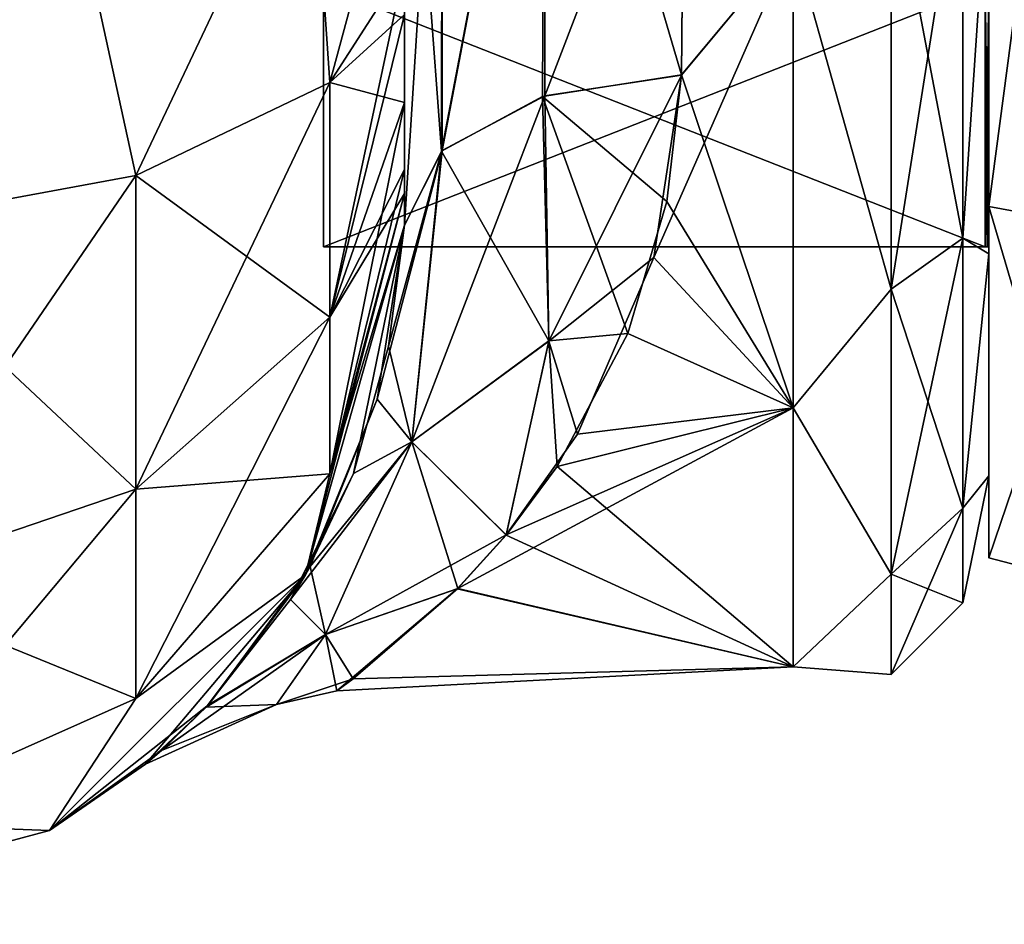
# Model space of a CAD drawing. Extents: x -23 to 470, y -1800 to 0.
# Tile 90 of 213: x 443 to 460, y -1800 to -1784. Entities that reach past the tile are written whole.
import ezdxf

# ---------------------------------------------------------------- set-up
doc = ezdxf.new("R2010")
doc.units = 0
doc.header["$LTSCALE"] = 61.997326
for name, color, linetype in [('585', 7, 'CONTINUOUS'), ('587', 7, 'CONTINUOUS'), ('588', 7, 'CONTINUOUS'), ('618', 7, 'CONTINUOUS'), ('619', 7, 'CONTINUOUS'), ('620', 7, 'CONTINUOUS'), ('627', 7, 'CONTINUOUS'), ('628', 7, 'CONTINUOUS'), ('631', 7, 'CONTINUOUS'), ('634', 7, 'CONTINUOUS'), ('729', 7, 'CONTINUOUS'), ('730', 7, 'CONTINUOUS'), ('731', 7, 'CONTINUOUS'), ('732', 7, 'CONTINUOUS'), ('735', 7, 'CONTINUOUS'), ('736', 7, 'CONTINUOUS'), ('737', 7, 'CONTINUOUS'), ('738', 7, 'CONTINUOUS')]:
    doc.layers.add(name, color=color, linetype=linetype)

msp = doc.modelspace()

# ---------------------------------------------------------------- linework, layer by layer
at = {"layer": '585', "linetype": 'CONTINUOUS'}
for points in [[(449.55, -1736.813, -39.073), (449.55, -1743.908, -33.612), (449.55, -1787.5, -74.5), (449.55, -1736.813, -39.073)], [(449.55, -1736.977, -43.007), (449.55, -1736.813, -39.073), (449.55, -1787.5, -74.5), (449.55, -1736.977, -43.007)], [(449.55, -1786.933, 77.36), (449.55, -1787.5, 74.5), (449.55, -1736.977, 79.993), (449.55, -1786.933, 77.36)], [(449.55, -1736.977, 79.993), (449.55, -1787.5, 74.5), (449.55, -1744.158, 74.304), (449.55, -1736.977, 79.993)], [(449.55, -1786.5, 78.234), (449.55, -1786.933, 77.36), (449.55, -1736.977, 79.993), (449.55, -1786.5, 78.234)], [(449.55, -1785.305, 79.801), (449.55, -1786.5, 78.234), (449.55, -1736.977, 79.993), (449.55, -1785.305, 79.801)], [(449.55, -1783.734, 81), (449.55, -1785.305, 79.801), (449.55, -1736.977, 79.993), (449.55, -1783.734, 81)], [(449.55, -1744.158, -48.696), (449.55, -1736.977, -43.007), (449.55, -1787.5, -74.5), (449.55, -1744.158, -48.696)], [(449.55, -1736.981, -79.992), (449.55, -1744.161, -74.301), (449.55, -1785.305, -79.801), (449.55, -1736.981, -79.992)], [(449.55, -1783.734, -81), (449.55, -1736.981, -79.992), (449.55, -1785.305, -79.801), (449.55, -1783.734, -81)], [(449.55, -1787.5, -74.5), (449.55, -1743.908, -33.612), (449.55, -1777.301, -28.507), (449.55, -1787.5, -74.5)], [(449.55, -1787.5, 74.5), (449.55, -1787.5, 24.51), (449.55, -1744.158, 74.304), (449.55, -1787.5, 74.5)], [(449.55, -1744.158, 74.304), (449.55, -1787.5, 24.51), (449.55, -1748.128, 66.083), (449.55, -1744.158, 74.304)], [(449.55, -1748.128, -56.917), (449.55, -1744.158, -48.696), (449.55, -1787.5, -74.5), (449.55, -1748.128, -56.917)], [(449.55, -1748.129, 56.921), (449.55, -1787.5, 24.51), (449.55, -1744.161, 48.699), (449.55, -1748.129, 56.921)], [(449.55, -1744.161, 48.699), (449.55, -1787.5, 24.51), (449.55, -1777.301, 28.507), (449.55, -1744.161, 48.699)], [(449.55, -1744.161, -74.301), (449.55, -1748.129, -66.079), (449.55, -1787.5, -74.5), (449.55, -1744.161, -74.301)], [(449.55, -1785.305, -79.801), (449.55, -1744.161, -74.301), (449.55, -1786.5, -78.234), (449.55, -1785.305, -79.801)], [(449.55, -1786.5, -78.234), (449.55, -1744.161, -74.301), (449.55, -1786.933, -77.36), (449.55, -1786.5, -78.234)], [(449.55, -1786.933, -77.36), (449.55, -1744.161, -74.301), (449.55, -1787.5, -74.5), (449.55, -1786.933, -77.36)], [(449.55, -1748.128, 66.083), (449.55, -1787.5, 24.51), (449.55, -1748.129, 56.921), (449.55, -1748.128, 66.083)], [(449.55, -1748.129, -66.079), (449.55, -1748.128, -56.917), (449.55, -1787.5, -74.5), (449.55, -1748.129, -66.079)], [(449.55, -1787.5, -24.51), (449.55, -1787.5, -74.5), (449.55, -1777.301, -28.507), (449.55, -1787.5, -24.51)]]:
    msp.add_3dface(points, dxfattribs=at)
at = {"layer": '587', "linetype": 'CONTINUOUS'}
for points in [[(460, -1752.022, 4.582), (460, -1755.991, 12.803), (460, -1791.978, 4.582), (460, -1752.022, 4.582)], [(460, -1752.022, -4.582), (460, -1752.022, 4.582), (460, -1791.978, 4.582), (460, -1752.022, -4.582)], [(460, -1755.991, -12.803), (460, -1752.022, -4.582), (460, -1788.009, -12.803), (460, -1755.991, -12.803)], [(460, -1788.009, -12.803), (460, -1752.022, -4.582), (460, -1791.978, -4.582), (460, -1788.009, -12.803)], [(460, -1791.978, -4.582), (460, -1752.022, -4.582), (460, -1791.978, 4.582), (460, -1791.978, -4.582)], [(460, -1755.991, 12.803), (460, -1763.173, 18.494), (460, -1788.009, 12.803), (460, -1755.991, 12.803)], [(460, -1791.978, 4.582), (460, -1755.991, 12.803), (460, -1788.009, 12.803), (460, -1791.978, 4.582)], [(460, -1780.827, -18.494), (460, -1755.991, -12.803), (460, -1788.009, -12.803), (460, -1780.827, -18.494)], [(460, -1788.009, 12.803), (460, -1763.173, 18.494), (460, -1780.826, 18.494), (460, -1788.009, 12.803)]]:
    msp.add_3dface(points, dxfattribs=at)
at = {"layer": '588', "linetype": 'CONTINUOUS'}
for points in [[(454.5, -1784.819, 20.289), (456.5, -1782.413, 21.623), (454.553, -1778.684, 23.05), (454.5, -1784.819, 20.289)], [(454.553, -1778.685, -23.05), (456.5, -1782.413, -21.623), (454.5, -1784.808, -20.297), (454.553, -1778.685, -23.05)], [(456.5, -1790.764, 14.964), (456.5, -1782.413, 21.623), (454.005, -1788.075, 17.822), (456.5, -1790.764, 14.964)], [(454.005, -1788.075, 17.822), (456.5, -1782.413, 21.623), (454.5, -1784.819, 20.289), (454.005, -1788.075, 17.822)], [(456.5, -1782.413, -21.623), (456.5, -1790.764, -14.964), (454.5, -1784.808, -20.297), (456.5, -1782.413, -21.623)], [(454.5, -1784.808, -20.297), (456.5, -1790.764, -14.964), (454.239, -1787.075, -18.674), (454.5, -1784.808, -20.297)], [(454.239, -1787.075, -18.674), (456.5, -1790.764, -14.964), (453.541, -1789.435, -16.493), (454.239, -1787.075, -18.674)], [(452.643, -1791.236, 14.351), (456.5, -1790.764, 14.964), (454.005, -1788.075, 17.822), (452.643, -1791.236, 14.351)], [(453.541, -1789.435, -16.493), (456.5, -1790.764, -14.964), (452.28, -1791.813, -13.544), (453.541, -1789.435, -16.493)], [(456.5, -1795.398, 5.341), (456.5, -1790.764, 14.964), (450.491, -1794.002, 9.588), (456.5, -1795.398, 5.341)], [(450.491, -1794.002, 9.588), (456.5, -1790.764, 14.964), (451.368, -1793.036, 11.553), (450.491, -1794.002, 9.588)], [(451.368, -1793.036, 11.553), (456.5, -1790.764, 14.964), (452.643, -1791.236, 14.351), (451.368, -1793.036, 11.553)], [(456.5, -1790.764, -14.964), (456.5, -1795.398, -5.341), (452.28, -1791.813, -13.544), (456.5, -1790.764, -14.964)], [(452.28, -1791.813, -13.544), (456.5, -1795.398, -5.341), (451.364, -1793.041, -11.544), (452.28, -1791.813, -13.544)], [(451.364, -1793.041, -11.544), (456.5, -1795.398, -5.341), (450.499, -1793.994, -9.605), (451.364, -1793.041, -11.544)], [(448.34, -1795.823, 2.907), (456.5, -1795.398, 5.341), (450.491, -1794.002, 9.588), (448.34, -1795.823, 2.907)], [(450.499, -1793.994, -9.605), (456.5, -1795.398, -5.341), (448.632, -1795.611, -4.302), (450.499, -1793.994, -9.605)], [(448.632, -1795.611, -4.302), (456.5, -1795.398, 5.341), (448.34, -1795.823, 2.907), (448.632, -1795.611, -4.302)], [(456.5, -1795.398, -5.341), (456.5, -1795.398, 5.341), (448.632, -1795.611, -4.302), (456.5, -1795.398, -5.341)]]:
    msp.add_3dface(points, dxfattribs=at)
at = {"layer": '618', "linetype": 'CONTINUOUS'}
for points in [[(443.3, -1780, 92.825), (437.05, -1780, 94.5), (439.732, -1787.534, 92.688), (443.3, -1780, 92.825)], [(444.744, -1786.61, 90.458), (443.3, -1780, 92.825), (439.732, -1787.534, 92.688), (444.744, -1786.61, 90.458)], [(447.875, -1780, 88.25), (443.3, -1780, 92.825), (444.744, -1786.61, 90.458), (447.875, -1780, 88.25)], [(448.212, -1784.946, 86.44), (447.875, -1780, 88.25), (444.744, -1786.61, 90.458), (448.212, -1784.946, 86.44)], [(449.55, -1782.865, 81.431), (447.875, -1780, 88.25), (448.212, -1784.946, 86.44), (449.55, -1782.865, 81.431)], [(449.55, -1783.734, 81), (449.55, -1782.865, 81.431), (448.212, -1784.946, 86.44), (449.55, -1783.734, 81)], [(449.55, -1785.305, 79.801), (449.55, -1783.734, 81), (448.212, -1784.946, 86.44), (449.55, -1785.305, 79.801)], [(448.212, -1784.946, 86.44), (444.744, -1786.61, 90.458), (448.212, -1789.142, 83.635), (448.212, -1784.946, 86.44)], [(449.55, -1785.305, 79.801), (448.212, -1784.946, 86.44), (448.212, -1789.142, 83.635), (449.55, -1785.305, 79.801)], [(449.55, -1786.5, 78.234), (449.55, -1785.305, 79.801), (448.212, -1789.142, 83.635), (449.55, -1786.5, 78.234)], [(444.744, -1786.61, 90.458), (439.732, -1787.534, 92.688), (444.744, -1792.219, 86.709), (444.744, -1786.61, 90.458)], [(444.744, -1786.61, 90.458), (444.744, -1792.219, 86.709), (448.212, -1789.142, 83.635), (444.744, -1786.61, 90.458)], [(449.55, -1786.933, 77.36), (449.55, -1786.5, 78.234), (448.212, -1789.142, 83.635), (449.55, -1786.933, 77.36)], [(449.55, -1787.5, 74.5), (449.55, -1786.933, 77.36), (448.212, -1791.944, 79.436), (449.55, -1787.5, 74.5)], [(448.212, -1791.944, 79.436), (449.55, -1786.933, 77.36), (448.212, -1789.142, 83.635), (448.212, -1791.944, 79.436)], [(439.732, -1787.534, 92.688), (439.732, -1793.926, 88.415), (444.744, -1792.219, 86.709), (439.732, -1787.534, 92.688)], [(447.775, -1793.75, 74.5), (449.55, -1787.5, 74.5), (448.212, -1791.944, 79.436), (447.775, -1793.75, 74.5)], [(444.744, -1792.219, 86.709), (448.212, -1791.944, 79.436), (448.212, -1789.142, 83.635), (444.744, -1792.219, 86.709)], [(444.744, -1795.963, 81.098), (447.775, -1793.75, 74.5), (448.212, -1791.944, 79.436), (444.744, -1795.963, 81.098)], [(444.744, -1795.963, 81.098), (448.212, -1791.944, 79.436), (444.744, -1792.219, 86.709), (444.744, -1795.963, 81.098)], [(439.732, -1793.926, 88.415), (444.744, -1795.963, 81.098), (444.744, -1792.219, 86.709), (439.732, -1793.926, 88.415)], [(443.2, -1798.325, 74.5), (447.775, -1793.75, 74.5), (444.744, -1795.963, 81.098), (443.2, -1798.325, 74.5)], [(439.732, -1798.194, 82.019), (444.744, -1795.963, 81.098), (439.732, -1793.926, 88.415), (439.732, -1798.194, 82.019)], [(439.732, -1798.194, 82.019), (443.2, -1798.325, 74.5), (444.744, -1795.963, 81.098), (439.732, -1798.194, 82.019)], [(436.95, -1800, 74.5), (443.2, -1798.325, 74.5), (439.732, -1798.194, 82.019), (436.95, -1800, 74.5)]]:
    msp.add_3dface(points, dxfattribs=at)
at = {"layer": '619', "linetype": 'CONTINUOUS'}
for points in [[(449.55, -1787.5, 24.51), (449.55, -1787.5, 74.5), (447.775, -1793.75, 74.5), (449.55, -1787.5, 24.51)], [(449.55, -1787.5, 24.51), (447.775, -1793.75, 74.5), (449.057, -1790.612, 21.135), (449.55, -1787.5, 24.51)], [(447.775, -1793.75, -74.5), (449.55, -1787.5, -74.5), (448.636, -1791.937, -19.226), (447.775, -1793.75, -74.5)], [(448.636, -1791.937, -19.226), (449.55, -1787.5, -74.5), (449.262, -1789.662, -22.31), (448.636, -1791.937, -19.226)], [(449.55, -1787.5, -74.5), (449.55, -1787.5, -24.51), (449.262, -1789.662, -22.31), (449.55, -1787.5, -74.5)], [(449.057, -1790.612, 21.135), (447.775, -1793.75, 74.5), (447.859, -1793.603, 16.214), (449.057, -1790.612, 21.135)], [(447.51, -1794.189, -14.928), (447.775, -1793.75, -74.5), (448.636, -1791.937, -19.226), (447.51, -1794.189, -14.928)], [(447.859, -1793.603, 16.214), (447.775, -1793.75, 74.5), (446.043, -1796.077, 9.205), (447.859, -1793.603, 16.214)], [(443.2, -1798.325, -74.5), (447.775, -1793.75, -74.5), (444.913, -1797.135, -0.598), (443.2, -1798.325, -74.5)], [(447.775, -1793.75, 74.5), (443.2, -1798.325, 74.5), (446.043, -1796.077, 9.205), (447.775, -1793.75, 74.5)], [(444.913, -1797.135, -0.598), (447.775, -1793.75, -74.5), (446.002, -1796.12, -9.006), (444.913, -1797.135, -0.598)], [(446.002, -1796.12, -9.006), (447.775, -1793.75, -74.5), (447.51, -1794.189, -14.928), (446.002, -1796.12, -9.006)], [(446.043, -1796.077, 9.205), (443.2, -1798.325, 74.5), (445.2, -1796.891, 4.517), (446.043, -1796.077, 9.205)], [(445.2, -1796.891, 4.517), (443.2, -1798.325, 74.5), (444.913, -1797.135, -0.598), (445.2, -1796.891, 4.517)], [(443.2, -1798.325, 74.5), (443.2, -1798.325, -74.5), (444.913, -1797.135, -0.598), (443.2, -1798.325, 74.5)], [(436.95, -1800, -74.5), (443.2, -1798.325, -74.5), (436.95, -1800, 74.5), (436.95, -1800, -74.5)], [(443.2, -1798.325, -74.5), (443.2, -1798.325, 74.5), (436.95, -1800, 74.5), (443.2, -1798.325, -74.5)]]:
    msp.add_3dface(points, dxfattribs=at)
at = {"layer": '620', "linetype": 'CONTINUOUS'}
for points in [[(437.05, -1780, -94.5), (443.3, -1780, -92.825), (439.732, -1787.534, -92.688), (437.05, -1780, -94.5)], [(439.732, -1787.534, -92.688), (443.3, -1780, -92.825), (444.744, -1786.61, -90.458), (439.732, -1787.534, -92.688)], [(443.3, -1780, -92.825), (447.875, -1780, -88.25), (444.744, -1786.61, -90.458), (443.3, -1780, -92.825)], [(444.744, -1786.61, -90.458), (447.875, -1780, -88.25), (448.212, -1784.946, -86.44), (444.744, -1786.61, -90.458)], [(447.875, -1780, -88.25), (449.55, -1780, -82), (448.212, -1784.946, -86.44), (447.875, -1780, -88.25)], [(449.55, -1780, -82), (449.55, -1782.865, -81.431), (448.212, -1784.946, -86.44), (449.55, -1780, -82)], [(449.55, -1782.865, -81.431), (449.55, -1783.734, -81), (448.212, -1789.142, -83.635), (449.55, -1782.865, -81.431)], [(448.212, -1784.946, -86.44), (449.55, -1782.865, -81.431), (448.212, -1789.142, -83.635), (448.212, -1784.946, -86.44)], [(449.55, -1783.734, -81), (449.55, -1785.305, -79.801), (448.212, -1789.142, -83.635), (449.55, -1783.734, -81)], [(444.744, -1786.61, -90.458), (448.212, -1784.946, -86.44), (444.744, -1792.219, -86.709), (444.744, -1786.61, -90.458)], [(444.744, -1792.219, -86.709), (448.212, -1784.946, -86.44), (448.212, -1789.142, -83.635), (444.744, -1792.219, -86.709)], [(449.55, -1785.305, -79.801), (449.55, -1786.5, -78.234), (448.212, -1791.944, -79.436), (449.55, -1785.305, -79.801)], [(449.55, -1785.305, -79.801), (448.212, -1791.944, -79.436), (448.212, -1789.142, -83.635), (449.55, -1785.305, -79.801)], [(439.732, -1787.534, -92.688), (444.744, -1786.61, -90.458), (439.732, -1793.926, -88.415), (439.732, -1787.534, -92.688)], [(439.732, -1793.926, -88.415), (444.744, -1786.61, -90.458), (444.744, -1792.219, -86.709), (439.732, -1793.926, -88.415)], [(449.55, -1786.5, -78.234), (449.55, -1786.933, -77.36), (448.212, -1791.944, -79.436), (449.55, -1786.5, -78.234)], [(449.55, -1786.933, -77.36), (449.55, -1787.5, -74.5), (447.775, -1793.75, -74.5), (449.55, -1786.933, -77.36)], [(449.55, -1786.933, -77.36), (447.775, -1793.75, -74.5), (448.212, -1791.944, -79.436), (449.55, -1786.933, -77.36)], [(448.212, -1791.944, -79.436), (444.744, -1795.963, -81.098), (448.212, -1789.142, -83.635), (448.212, -1791.944, -79.436)], [(444.744, -1795.963, -81.098), (444.744, -1792.219, -86.709), (448.212, -1789.142, -83.635), (444.744, -1795.963, -81.098)], [(448.212, -1791.944, -79.436), (447.775, -1793.75, -74.5), (444.744, -1795.963, -81.098), (448.212, -1791.944, -79.436)], [(444.744, -1795.963, -81.098), (439.732, -1798.194, -82.019), (444.744, -1792.219, -86.709), (444.744, -1795.963, -81.098)], [(439.732, -1798.194, -82.019), (439.732, -1793.926, -88.415), (444.744, -1792.219, -86.709), (439.732, -1798.194, -82.019)], [(447.775, -1793.75, -74.5), (443.2, -1798.325, -74.5), (444.744, -1795.963, -81.098), (447.775, -1793.75, -74.5)], [(444.744, -1795.963, -81.098), (443.2, -1798.325, -74.5), (439.732, -1798.194, -82.019), (444.744, -1795.963, -81.098)], [(443.2, -1798.325, -74.5), (436.95, -1800, -74.5), (439.732, -1798.194, -82.019), (443.2, -1798.325, -74.5)]]:
    msp.add_3dface(points, dxfattribs=at)
at = {"layer": '627', "linetype": 'CONTINUOUS'}
for points in [[(452.015, -1785.197, -20.868), (450.207, -1786.175, -22.416), (452.055, -1776.506, -24.252), (452.015, -1785.197, -20.868)], [(450.207, -1786.175, -22.416), (450.221, -1776.841, -26.053), (452.055, -1776.506, -24.252), (450.207, -1786.175, -22.416)], [(454.5, -1784.808, -20.297), (452.015, -1785.197, -20.868), (452.055, -1776.506, -24.252), (454.5, -1784.808, -20.297)], [(454.553, -1778.685, -23.05), (454.5, -1784.808, -20.297), (452.055, -1776.506, -24.252), (454.553, -1778.685, -23.05)], [(450.207, -1786.175, -22.416), (449.55, -1777.301, -28.507), (450.221, -1776.841, -26.053), (450.207, -1786.175, -22.416)], [(449.55, -1787.5, -24.51), (449.55, -1777.301, -28.507), (450.207, -1786.175, -22.416), (449.55, -1787.5, -24.51)]]:
    msp.add_3dface(points, dxfattribs=at)
at = {"layer": '628', "linetype": 'CONTINUOUS'}
for points in [[(450.221, -1776.841, 26.053), (450.221, -1786.163, 22.396), (452.055, -1776.506, 24.252), (450.221, -1776.841, 26.053)], [(452.055, -1776.506, 24.252), (450.221, -1786.163, 22.396), (452.055, -1785.184, 20.848), (452.055, -1776.506, 24.252)], [(454.553, -1778.684, 23.05), (452.055, -1776.506, 24.252), (452.055, -1785.184, 20.848), (454.553, -1778.684, 23.05)], [(449.55, -1777.301, 28.507), (449.55, -1787.5, 24.51), (450.221, -1776.841, 26.053), (449.55, -1777.301, 28.507)], [(450.221, -1776.841, 26.053), (449.55, -1787.5, 24.51), (450.221, -1786.163, 22.396), (450.221, -1776.841, 26.053)], [(454.5, -1784.819, 20.289), (454.553, -1778.684, 23.05), (452.055, -1785.184, 20.848), (454.5, -1784.819, 20.289)]]:
    msp.add_3dface(points, dxfattribs=at)
at = {"layer": '631', "linetype": 'CONTINUOUS'}
for points in [[(458.248, -1788.64, 16.64), (459.531, -1780.515, 20.556), (458.248, -1781.005, 21.741), (458.248, -1788.64, 16.64)], [(459.531, -1787.733, 15.733), (459.531, -1780.515, 20.556), (458.248, -1788.64, 16.64), (459.531, -1787.733, 15.733)], [(459.531, -1780.515, -20.556), (459.531, -1787.733, -15.733), (458.248, -1781.005, -21.741), (459.531, -1780.515, -20.556)], [(459.531, -1780.515, -20.556), (460, -1780.827, -18.494), (459.531, -1787.733, -15.733), (459.531, -1780.515, -20.556)], [(459.531, -1787.733, 15.733), (460, -1780.826, 18.494), (459.531, -1780.515, 20.556), (459.531, -1787.733, 15.733)], [(460, -1788.009, 12.803), (460, -1780.826, 18.494), (459.531, -1787.733, 15.733), (460, -1788.009, 12.803)], [(460, -1780.827, -18.494), (460, -1788.009, -12.803), (459.531, -1787.733, -15.733), (460, -1780.827, -18.494)], [(456.5, -1782.413, 21.623), (458.248, -1788.64, 16.64), (458.248, -1781.005, 21.741), (456.5, -1782.413, 21.623)], [(456.5, -1782.413, -21.623), (458.248, -1781.005, -21.741), (458.248, -1788.64, -16.64), (456.5, -1782.413, -21.623)], [(458.248, -1781.005, -21.741), (459.531, -1787.733, -15.733), (458.248, -1788.64, -16.64), (458.248, -1781.005, -21.741)], [(456.5, -1782.413, 21.623), (456.5, -1790.764, 14.964), (458.248, -1788.64, 16.64), (456.5, -1782.413, 21.623)], [(456.5, -1790.764, -14.964), (456.5, -1782.413, -21.623), (458.248, -1788.64, -16.64), (456.5, -1790.764, -14.964)], [(458.248, -1793.741, 9.005), (459.531, -1787.733, 15.733), (458.248, -1788.64, 16.64), (458.248, -1793.741, 9.005)], [(459.531, -1792.556, 8.515), (459.531, -1787.733, 15.733), (458.248, -1793.741, 9.005), (459.531, -1792.556, 8.515)], [(459.531, -1787.733, -15.733), (459.531, -1792.556, -8.515), (458.248, -1788.64, -16.64), (459.531, -1787.733, -15.733)], [(459.531, -1787.733, -15.733), (460, -1788.009, -12.803), (459.531, -1792.556, -8.515), (459.531, -1787.733, -15.733)], [(459.531, -1792.556, 8.515), (460, -1788.009, 12.803), (459.531, -1787.733, 15.733), (459.531, -1792.556, 8.515)], [(460, -1788.009, -12.803), (460, -1791.978, -4.582), (459.531, -1792.556, -8.515), (460, -1788.009, -12.803)], [(460, -1791.978, 4.582), (460, -1788.009, 12.803), (459.531, -1792.556, 8.515), (460, -1791.978, 4.582)], [(456.5, -1790.764, 14.964), (458.248, -1793.741, 9.005), (458.248, -1788.64, 16.64), (456.5, -1790.764, 14.964)], [(456.5, -1790.764, -14.964), (458.248, -1788.64, -16.64), (458.248, -1793.741, -9.005), (456.5, -1790.764, -14.964)], [(458.248, -1788.64, -16.64), (459.531, -1792.556, -8.515), (458.248, -1793.741, -9.005), (458.248, -1788.64, -16.64)], [(456.5, -1790.764, 14.964), (456.5, -1795.398, 5.341), (458.248, -1793.741, 9.005), (456.5, -1790.764, 14.964)], [(456.5, -1795.398, -5.341), (456.5, -1790.764, -14.964), (458.248, -1793.741, -9.005), (456.5, -1795.398, -5.341)], [(460, -1791.978, -4.582), (460, -1791.978, 4.582), (459.531, -1794.25, 0), (460, -1791.978, -4.582)], [(459.531, -1792.556, -8.515), (460, -1791.978, -4.582), (459.531, -1794.25, 0), (459.531, -1792.556, -8.515)], [(459.531, -1794.25, 0), (460, -1791.978, 4.582), (459.531, -1792.556, 8.515), (459.531, -1794.25, 0)], [(458.248, -1795.532, 0), (459.531, -1792.556, 8.515), (458.248, -1793.741, 9.005), (458.248, -1795.532, 0)], [(459.531, -1794.25, 0), (459.531, -1792.556, 8.515), (458.248, -1795.532, 0), (459.531, -1794.25, 0)], [(459.531, -1792.556, -8.515), (459.531, -1794.25, 0), (458.248, -1793.741, -9.005), (459.531, -1792.556, -8.515)], [(456.5, -1795.398, 5.341), (458.248, -1795.532, 0), (458.248, -1793.741, 9.005), (456.5, -1795.398, 5.341)], [(456.5, -1795.398, -5.341), (458.248, -1793.741, -9.005), (458.248, -1795.532, 0), (456.5, -1795.398, -5.341)], [(458.248, -1793.741, -9.005), (459.531, -1794.25, 0), (458.248, -1795.532, 0), (458.248, -1793.741, -9.005)], [(456.5, -1795.398, 5.341), (456.5, -1795.398, -5.341), (458.248, -1795.532, 0), (456.5, -1795.398, 5.341)]]:
    msp.add_3dface(points, dxfattribs=at)
at = {"layer": '634', "linetype": 'CONTINUOUS'}
for points in [[(454.5, -1784.808, -20.297), (454.239, -1787.075, -18.674), (452.015, -1785.197, -20.868), (454.5, -1784.808, -20.297)], [(454.5, -1784.819, 20.289), (452.055, -1785.184, 20.848), (452.127, -1789.573, 16.626), (454.5, -1784.819, 20.289)], [(454.005, -1788.075, 17.822), (454.5, -1784.819, 20.289), (452.127, -1789.573, 16.626), (454.005, -1788.075, 17.822)], [(452.055, -1785.184, 20.848), (450.221, -1786.163, 22.396), (449.68, -1791.372, 16.129), (452.055, -1785.184, 20.848)], [(452.055, -1785.184, 20.848), (449.68, -1791.372, 16.129), (452.127, -1789.573, 16.626), (452.055, -1785.184, 20.848)], [(452.128, -1789.568, -16.631), (450.207, -1786.175, -22.416), (452.015, -1785.197, -20.868), (452.128, -1789.568, -16.631)], [(454.239, -1787.075, -18.674), (453.541, -1789.435, -16.493), (452.015, -1785.197, -20.868), (454.239, -1787.075, -18.674)], [(453.541, -1789.435, -16.493), (452.128, -1789.568, -16.631), (452.015, -1785.197, -20.868), (453.541, -1789.435, -16.493)], [(449.55, -1787.5, 24.51), (449.057, -1790.612, 21.135), (450.221, -1786.163, 22.396), (449.55, -1787.5, 24.51)], [(450.221, -1786.163, 22.396), (449.057, -1790.612, 21.135), (449.68, -1791.372, 16.129), (450.221, -1786.163, 22.396)], [(449.262, -1789.662, -22.31), (449.55, -1787.5, -24.51), (450.207, -1786.175, -22.416), (449.262, -1789.662, -22.31)], [(449.681, -1791.371, -16.13), (449.262, -1789.662, -22.31), (450.207, -1786.175, -22.416), (449.681, -1791.371, -16.13)], [(449.681, -1791.371, -16.13), (450.207, -1786.175, -22.416), (452.128, -1789.568, -16.631), (449.681, -1791.371, -16.13)], [(452.643, -1791.236, 14.351), (454.005, -1788.075, 17.822), (452.127, -1789.573, 16.626), (452.643, -1791.236, 14.351)], [(453.541, -1789.435, -16.493), (452.28, -1791.813, -13.544), (452.128, -1789.568, -16.631), (453.541, -1789.435, -16.493)], [(449.68, -1791.372, 16.129), (451.368, -1793.036, 11.553), (452.127, -1789.573, 16.626), (449.68, -1791.372, 16.129)], [(451.364, -1793.041, -11.544), (449.681, -1791.371, -16.13), (452.128, -1789.568, -16.631), (451.364, -1793.041, -11.544)], [(452.28, -1791.813, -13.544), (451.364, -1793.041, -11.544), (452.128, -1789.568, -16.631), (452.28, -1791.813, -13.544)], [(451.368, -1793.036, 11.553), (452.643, -1791.236, 14.351), (452.127, -1789.573, 16.626), (451.368, -1793.036, 11.553)], [(448.636, -1791.937, -19.226), (449.262, -1789.662, -22.31), (449.681, -1791.371, -16.13), (448.636, -1791.937, -19.226)], [(449.057, -1790.612, 21.135), (447.859, -1793.603, 16.214), (449.68, -1791.372, 16.129), (449.057, -1790.612, 21.135)], [(447.51, -1794.189, -14.928), (448.636, -1791.937, -19.226), (449.681, -1791.371, -16.13), (447.51, -1794.189, -14.928)], [(448.133, -1794.815, -8.376), (447.51, -1794.189, -14.928), (449.681, -1791.371, -16.13), (448.133, -1794.815, -8.376)], [(449.68, -1791.372, 16.129), (447.859, -1793.603, 16.214), (448.132, -1794.816, 8.373), (449.68, -1791.372, 16.129)], [(451.368, -1793.036, 11.553), (449.68, -1791.372, 16.129), (448.132, -1794.816, 8.373), (451.368, -1793.036, 11.553)], [(450.499, -1793.994, -9.605), (448.133, -1794.815, -8.376), (449.681, -1791.371, -16.13), (450.499, -1793.994, -9.605)], [(451.364, -1793.041, -11.544), (450.499, -1793.994, -9.605), (449.681, -1791.371, -16.13), (451.364, -1793.041, -11.544)], [(450.491, -1794.002, 9.588), (451.368, -1793.036, 11.553), (448.132, -1794.816, 8.373), (450.491, -1794.002, 9.588)], [(447.859, -1793.603, 16.214), (446.043, -1796.077, 9.205), (448.132, -1794.816, 8.373), (447.859, -1793.603, 16.214)], [(448.34, -1795.823, 2.907), (450.491, -1794.002, 9.588), (448.132, -1794.816, 8.373), (448.34, -1795.823, 2.907)], [(450.499, -1793.994, -9.605), (448.632, -1795.611, -4.302), (448.133, -1794.815, -8.376), (450.499, -1793.994, -9.605)], [(446.002, -1796.12, -9.006), (447.51, -1794.189, -14.928), (448.133, -1794.815, -8.376), (446.002, -1796.12, -9.006)], [(446.043, -1796.077, 9.205), (445.2, -1796.891, 4.517), (448.132, -1794.816, 8.373), (446.043, -1796.077, 9.205)], [(448.132, -1794.816, 8.373), (445.2, -1796.891, 4.517), (447.259, -1796.069, -0.003), (448.132, -1794.816, 8.373)], [(447.259, -1796.069, -0.003), (446.002, -1796.12, -9.006), (448.133, -1794.815, -8.376), (447.259, -1796.069, -0.003)], [(448.632, -1795.611, -4.302), (447.259, -1796.069, -0.003), (448.133, -1794.815, -8.376), (448.632, -1795.611, -4.302)], [(448.34, -1795.823, 2.907), (448.132, -1794.816, 8.373), (447.259, -1796.069, -0.003), (448.34, -1795.823, 2.907)], [(448.632, -1795.611, -4.302), (448.34, -1795.823, 2.907), (447.259, -1796.069, -0.003), (448.632, -1795.611, -4.302)], [(445.2, -1796.891, 4.517), (444.913, -1797.135, -0.598), (447.259, -1796.069, -0.003), (445.2, -1796.891, 4.517)], [(444.913, -1797.135, -0.598), (446.002, -1796.12, -9.006), (447.259, -1796.069, -0.003), (444.913, -1797.135, -0.598)]]:
    msp.add_3dface(points, dxfattribs=at)
at = {"layer": '729', "linetype": 'CONTINUOUS'}
for points in [[(460, -1772, 15.889), (460, -1783.236, 11.235), (460, -1787.163, 15.164), (460, -1772, 15.889)], [(460, -1772, 21.444), (460, -1772, 15.889), (460, -1787.163, 15.164), (460, -1772, 21.444)], [(460, -1783.236, -11.235), (460, -1772, -15.889), (460, -1787.163, -15.164), (460, -1783.236, -11.235)], [(460, -1787.163, -15.164), (460, -1772, -15.889), (460, -1772, -21.444), (460, -1787.163, -15.164)], [(460, -1783.236, 11.235), (460, -1787.889), (460, -1787.163, 15.164), (460, -1783.236, 11.235)], [(460, -1787.889), (460, -1783.236, -11.235), (460, -1793.444), (460, -1787.889)], [(460, -1793.444), (460, -1783.236, -11.235), (460, -1787.163, -15.164), (460, -1793.444)], [(460, -1787.889), (460, -1793.444), (460, -1787.163, 15.164), (460, -1787.889)]]:
    msp.add_3dface(points, dxfattribs=at)
at = {"layer": '730', "linetype": 'CONTINUOUS'}
for points in [[(448.1, -1756.115), (448.1, -1760.768, -11.232), (448.1, -1787.885), (448.1, -1756.115)], [(448.1, -1756.115), (448.1, -1787.885), (448.1, -1783.232, 11.232), (448.1, -1756.115)], [(448.1, -1760.768, -11.232), (448.1, -1783.232, -11.232), (448.1, -1787.885), (448.1, -1760.768, -11.232)]]:
    msp.add_3dface(points, dxfattribs=at)
at = {"layer": '731', "linetype": 'CONTINUOUS'}
for points in [[(448.1, -1787.885), (448.1, -1783.232, -11.232), (459.934, -1787.885), (448.1, -1787.885)], [(459.934, -1787.885), (448.1, -1783.232, -11.232), (459.934, -1783.232, -11.232), (459.934, -1787.885)]]:
    msp.add_3dface(points, dxfattribs=at)
at = {"layer": '732', "linetype": 'CONTINUOUS'}
for points in [[(448.1, -1787.885), (459.934, -1787.885), (459.934, -1783.232, 11.232), (448.1, -1787.885)], [(448.1, -1783.232, 11.232), (448.1, -1787.885), (459.934, -1783.232, 11.232), (448.1, -1783.232, 11.232)]]:
    msp.add_3dface(points, dxfattribs=at)
at = {"layer": '735', "linetype": 'CONTINUOUS'}
for points in [[(460, -1787.163, -15.164), (460, -1772, -21.444), (462.009, -1787.535, -15.535), (460, -1787.163, -15.164)], [(462.009, -1787.535, -15.535), (460, -1772, -21.444), (462.009, -1772, -21.97), (462.009, -1787.535, -15.535)], [(460, -1793.444), (460, -1787.163, -15.164), (462.009, -1793.97, 0), (460, -1793.444)], [(462.009, -1793.97, 0), (460, -1787.163, -15.164), (462.009, -1787.535, -15.535), (462.009, -1793.97, 0)]]:
    msp.add_3dface(points, dxfattribs=at)
at = {"layer": '736', "linetype": 'CONTINUOUS'}
for points in [[(460, -1772, 21.444), (460, -1787.163, 15.164), (462.009, -1772, 21.97), (460, -1772, 21.444)], [(462.009, -1772, 21.97), (460, -1787.163, 15.164), (462.009, -1787.535, 15.535), (462.009, -1772, 21.97)], [(460, -1787.163, 15.164), (460, -1793.444), (462.009, -1787.535, 15.535), (460, -1787.163, 15.164)], [(460, -1793.444), (462.009, -1793.97, 0), (462.009, -1787.535, 15.535), (460, -1793.444)]]:
    msp.add_3dface(points, dxfattribs=at)
at = {"layer": '737', "linetype": 'CONTINUOUS'}
for points in [[(459.934, -1787.885), (460, -1783.236, 11.235), (459.934, -1783.232, 11.232), (459.934, -1787.885)], [(460, -1783.236, 11.235), (459.934, -1787.885), (459.967, -1787.886), (460, -1783.236, 11.235)], [(460, -1787.889), (460, -1783.236, 11.235), (459.967, -1787.886), (460, -1787.889)]]:
    msp.add_3dface(points, dxfattribs=at)
at = {"layer": '738', "linetype": 'CONTINUOUS'}
for points in [[(460, -1783.236, -11.235), (460, -1787.889), (459.934, -1783.232, -11.232), (460, -1783.236, -11.235)], [(459.934, -1783.232, -11.232), (460, -1787.889), (459.967, -1787.886), (459.934, -1783.232, -11.232)], [(459.934, -1787.885), (459.934, -1783.232, -11.232), (459.967, -1787.886), (459.934, -1787.885)]]:
    msp.add_3dface(points, dxfattribs=at)

doc.saveas('drawing.dxf')
